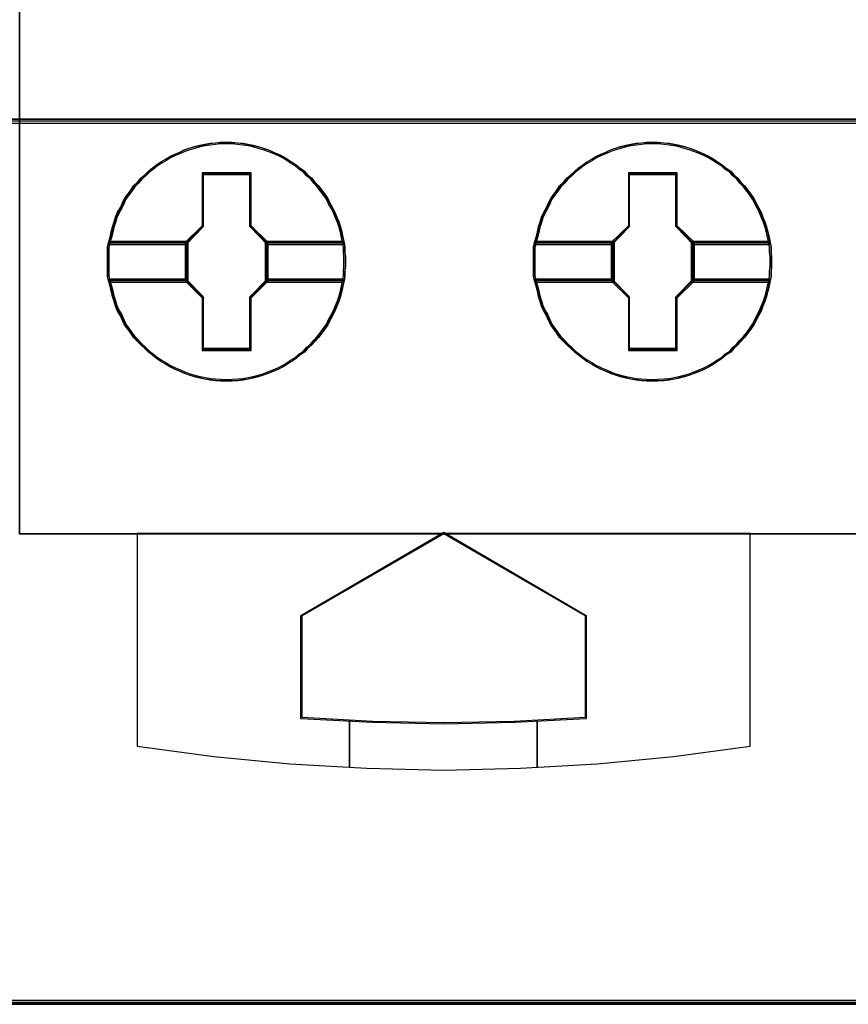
# Model space of a CAD drawing. Extents: x -543332 to -314699, y -9028 to 155584.
# Tile 238 of 256: x -345663 to -345487, y 38880 to 39089. Entities that reach past the tile are written whole.
import ezdxf

# ---------------------------------------------------------------- set-up
doc = ezdxf.new("R2010")
doc.units = 0
doc.header["$MEASUREMENT"] = 0
doc.layers.get('0').update_dxf_attribs({"color": 8})
doc.layers.add('45', color=8, linetype='Continuous')
doc.layers.add('50', color=7, linetype='Continuous')

# ---------------------------------------------------------------- blocks, each defined once
blk = doc.blocks.new('*C993')
at = {"layer": '50', "color": 7}
blk.add_lwpolyline([(265.020137, -206.479664), (13.003722, -206.479664), (13.003722, -187.766109), (13.003722, -100.693328), (13.003722, -92.381723), (13.003722, -85.7623), (12.929043, -83.796381), (12.929043, -79.565923), (12.879257, -78.495866), (12.530755, -76.430407), (12.008003, -75.634086), (6.008797, -75.634086), (6.008797, -75.634086), (6.008797, -67.795296), (3.818216, -66.526159), (3.818216, -4.139345)], dxfattribs=at)
for points in [[(12.998674, -187.773222), (265.025185, -187.773222), (265.025185, -100.654798), (12.998674, -100.654798), (12.998674, -187.773222)], [(265.025185, -187.691129), (12.998674, -187.691129), (265.025185, -187.691129)], [(12.998674, -206.479664), (265.025185, -206.479664), (265.025185, -187.691129), (12.998674, -187.691129), (12.998674, -206.479664)], [(13.041091, -206.439942), (264.985419, -206.439942), (264.985419, -187.730851), (13.041091, -187.730851), (13.041091, -206.439942)], [(265.025185, -206.397572), (12.998674, -206.397572), (265.025185, -206.397572)]]:
    blk.add_lwpolyline(points, close=True, dxfattribs=at)
blk = doc.blocks.new('*U998')
at = {"layer": '45', "color": 7}
for points in [[(139.491763, -113.492968), (157.505397, -113.492968), (157.505397, -113.492968), (157.505397, -196.498834), (157.505397, -196.498834), (139.491763, -196.498834), (139.491763, -196.498834), (139.491763, -113.492968), (139.491763, -113.492968)], [(146.416209, -190.712341), (146.416209, -190.818936), (146.404377, -190.919608), (146.404377, -191.020281), (146.386629, -191.120953), (146.362966, -191.23347), (146.339302, -191.340064), (146.309722, -191.452581), (146.274226, -191.559175), (146.232815, -191.659848), (146.191403, -191.766442), (146.13816, -191.861193), (146.084916, -191.961866), (146.037589, -192.056616), (145.978429, -192.145445), (145.913354, -192.234274), (145.842362, -192.323103), (145.765455, -192.406009), (145.70038, -192.482994), (145.611641, -192.559979), (145.546565, -192.636964), (145.445994, -192.702105), (145.369087, -192.773168), (145.268516, -192.832387), (145.185693, -192.891607), (145.091037, -192.944904), (144.990466, -192.998201), (144.889895, -193.039654), (144.777492, -193.081108), (144.676921, -193.122561), (144.570434, -193.152171), (144.458031, -193.18178), (144.351544, -193.205468), (144.239141, -193.223234), (144.132654, -193.235078), (144.002504, -193.241), (143.896017, -193.246922), (143.75995, -193.241), (143.653463, -193.235078), (143.54106, -193.223234), (143.428657, -193.205468), (143.32217, -193.18178), (143.203851, -193.152171), (143.097364, -193.122561), (142.990877, -193.081108), (142.896222, -193.039654), (142.789735, -192.998201), (142.683248, -192.944904), (142.594509, -192.891607), (142.493938, -192.832387), (142.405198, -192.773168), (142.316459, -192.702105), (142.233636, -192.636964), (142.150813, -192.559979), (142.06799, -192.482994), (141.996998, -192.406009), (141.914175, -192.323103), (141.855015, -192.234274), (141.78994, -192.145445), (141.724865, -192.056616), (141.677537, -191.961866), (141.636126, -191.861193), (141.576966, -191.766442), (141.529639, -191.659848), (141.500059, -191.559175), (141.464563, -191.452581), (141.440899, -191.340064), (141.417236, -191.23347), (141.38174, -191.120953), (141.358076, -191.020281), (141.358076, -190.919608), (141.358076, -190.818936), (141.358076, -190.712341), (141.358076, -190.611669), (141.358076, -190.510996), (141.358076, -190.410324), (141.38174, -190.309651), (141.417236, -190.197135), (141.440899, -190.084618), (141.464563, -189.978024), (141.500059, -189.871429), (141.529639, -189.770757), (141.576966, -189.664162), (141.636126, -189.563489), (141.677537, -189.468739), (141.724865, -189.373988), (141.78994, -189.285159), (141.855015, -189.196331), (141.914175, -189.107502), (141.996998, -189.024595), (142.06799, -188.941688), (142.150813, -188.870625), (142.233636, -188.79364), (142.316459, -188.722577), (142.405198, -188.657436), (142.493938, -188.598217), (142.594509, -188.538998), (142.683248, -188.485701), (142.789735, -188.432403), (142.896222, -188.39095), (142.990877, -188.343575), (143.097364, -188.308043), (143.203851, -188.278434), (143.32217, -188.248824), (143.428657, -188.225136), (143.54106, -188.207371), (143.653463, -188.195527), (143.75995, -188.183683), (143.896017, -188.183683), (144.002504, -188.183683), (144.132654, -188.195527), (144.239141, -188.207371), (144.351544, -188.225136), (144.458031, -188.248824), (144.570434, -188.278434), (144.676921, -188.308043), (144.777492, -188.343575), (144.889895, -188.39095), (144.990466, -188.432403), (145.091037, -188.485701), (145.185693, -188.538998), (145.268516, -188.598217), (145.369087, -188.657436), (145.445994, -188.722577), (145.546565, -188.79364), (145.611641, -188.870625), (145.70038, -188.941688), (145.765455, -189.024595), (145.842362, -189.107502), (145.913354, -189.196331), (145.978429, -189.285159), (146.037589, -189.373988), (146.084916, -189.468739), (146.13816, -189.563489), (146.191403, -189.664162), (146.232815, -189.770757), (146.274226, -189.871429), (146.309722, -189.978024), (146.339302, -190.084618), (146.362966, -190.197135), (146.386629, -190.309651), (146.404377, -190.410324), (146.404377, -190.510996), (146.416209, -190.611669), (146.416209, -190.712341)], [(143.896324, -188.183683), (143.760251, -188.183683), (143.653759, -188.195736), (143.541351, -188.207789), (143.428943, -188.225869), (143.322452, -188.249975), (143.204128, -188.280108), (143.097636, -188.31024), (142.991144, -188.346399), (142.896485, -188.394612), (142.789993, -188.436798), (142.683501, -188.491036), (142.594758, -188.545275), (142.494182, -188.605541), (142.405439, -188.665806), (142.316696, -188.732098), (142.233869, -188.804417), (142.151042, -188.882762), (142.068215, -188.95508), (141.997221, -189.039452), (141.914394, -189.123823), (141.855232, -189.214221), (141.790154, -189.30462), (141.725075, -189.395018), (141.677746, -189.491442), (141.636332, -189.587867), (141.57717, -189.690318), (141.52984, -189.798796), (141.500259, -189.901247), (141.464762, -190.009725), (141.441097, -190.118203), (141.417432, -190.232707), (141.381935, -190.347211), (143.032558, -190.347211), (143.38753, -189.985619), (143.38753, -188.852629), (144.399202, -188.852629), (144.399202, -189.985619), (144.754174, -190.347211), (146.387048, -190.347211), (146.363383, -190.232707), (146.339718, -190.118203), (146.310137, -190.009725), (146.27464, -189.901247), (146.233226, -189.798796), (146.191813, -189.690318), (146.138567, -189.587867), (146.085321, -189.491442), (146.037992, -189.395018), (145.978829, -189.30462), (145.913751, -189.214221), (145.842757, -189.123823), (145.765846, -189.039452), (145.700768, -188.95508), (145.612025, -188.882762), (145.546946, -188.804417), (145.446371, -188.732098), (145.36946, -188.665806), (145.268884, -188.605541), (145.186058, -188.545275), (145.091398, -188.491036), (144.990823, -188.436798), (144.890247, -188.394612), (144.777839, -188.346399), (144.677264, -188.31024), (144.570772, -188.280108), (144.458364, -188.249975), (144.351872, -188.225869), (144.239464, -188.207789), (144.132972, -188.195736), (144.002816, -188.183683), (143.896324, -188.183683)], [(141.381935, -190.347211), (143.032558, -190.347211), (143.38753, -189.985619), (143.38753, -188.852629), (144.399202, -188.852629), (144.399202, -189.985619), (144.754174, -190.347211), (146.387048, -190.347211), (146.363383, -190.232707), (146.339718, -190.118203), (146.310137, -190.009725), (146.27464, -189.901247), (146.233226, -189.798796), (146.191813, -189.690318), (146.138567, -189.587867), (146.085321, -189.491442), (146.037992, -189.395018), (145.978829, -189.30462), (145.913751, -189.214221), (145.842757, -189.123823), (145.765846, -189.039452), (145.700768, -188.95508), (145.612025, -188.882762), (145.546946, -188.804417), (145.446371, -188.732098), (145.36946, -188.665806), (145.268884, -188.605541), (145.186058, -188.545275), (145.091398, -188.491036), (144.990823, -188.436798), (144.890247, -188.394612), (144.777839, -188.346399), (144.677264, -188.31024), (144.570772, -188.280108), (144.458364, -188.249975), (144.351872, -188.225869), (144.239464, -188.207789), (144.132972, -188.195736), (144.002816, -188.183683), (143.896324, -188.183683), (143.760251, -188.183683), (143.653759, -188.195736), (143.541351, -188.207789), (143.428943, -188.225869), (143.322452, -188.249975), (143.204128, -188.280108), (143.097636, -188.31024), (142.991144, -188.346399), (142.896485, -188.394612), (142.789993, -188.436798), (142.683501, -188.491036), (142.594758, -188.545275), (142.494182, -188.605541), (142.405439, -188.665806), (142.316696, -188.732098), (142.233869, -188.804417), (142.151042, -188.882762), (142.068215, -188.95508), (141.997221, -189.039452), (141.914394, -189.123823), (141.855232, -189.214221), (141.790154, -189.30462), (141.725075, -189.395018), (141.677746, -189.491442), (141.636332, -189.587867), (141.57717, -189.690318), (141.52984, -189.798796), (141.500259, -189.901247), (141.464762, -190.009725), (141.441097, -190.118203), (141.417432, -190.232707), (141.381935, -190.347211)], [(143.896174, -188.215461), (143.761831, -188.215461), (143.656692, -188.22716), (143.545713, -188.238859), (143.434734, -188.256407), (143.329596, -188.279805), (143.212776, -188.309053), (143.107638, -188.3383), (143.0025, -188.373397), (142.909044, -188.420193), (142.803906, -188.46114), (142.698768, -188.513785), (142.611153, -188.566431), (142.511856, -188.624926), (142.424241, -188.683421), (142.336626, -188.747766), (142.254852, -188.81796), (142.173078, -188.894003), (142.091304, -188.964197), (142.021212, -189.04609), (141.939438, -189.127984), (141.881028, -189.215726), (141.816777, -189.303469), (141.752526, -189.391211), (141.705798, -189.484803), (141.664911, -189.578396), (141.6065, -189.677837), (141.559772, -189.783128), (141.530567, -189.88257), (141.495521, -189.987861), (141.472157, -190.093152), (141.448793, -190.204293), (141.413747, -190.315433), (143.043387, -190.315433), (143.393847, -189.964463), (143.393847, -188.864756), (144.392659, -188.864756), (144.392659, -189.964463), (144.743119, -190.315433), (146.355236, -190.315433), (146.331872, -190.204293), (146.308508, -190.093152), (146.279303, -189.987861), (146.244257, -189.88257), (146.20337, -189.783128), (146.162483, -189.677837), (146.109914, -189.578396), (146.057345, -189.484803), (146.010617, -189.391211), (145.952207, -189.303469), (145.887956, -189.215726), (145.817863, -189.127984), (145.74193, -189.04609), (145.677679, -188.964197), (145.590064, -188.894003), (145.525813, -188.81796), (145.426516, -188.747766), (145.350583, -188.683421), (145.251286, -188.624926), (145.169512, -188.566431), (145.076056, -188.513785), (144.976759, -188.46114), (144.877462, -188.420193), (144.766483, -188.373397), (144.667186, -188.3383), (144.562048, -188.309053), (144.451069, -188.279805), (144.345931, -188.256407), (144.234952, -188.238859), (144.129814, -188.22716), (144.001312, -188.215461), (143.896174, -188.215461)], [(141.413747, -190.315433), (143.043387, -190.315433), (143.393847, -189.964463), (143.393847, -188.864756), (144.392659, -188.864756), (144.392659, -189.964463), (144.743119, -190.315433), (146.355236, -190.315433), (146.331872, -190.204293), (146.308508, -190.093152), (146.279303, -189.987861), (146.244257, -189.88257), (146.20337, -189.783128), (146.162483, -189.677837), (146.109914, -189.578396), (146.057345, -189.484803), (146.010617, -189.391211), (145.952207, -189.303469), (145.887956, -189.215726), (145.817863, -189.127984), (145.74193, -189.04609), (145.677679, -188.964197), (145.590064, -188.894003), (145.525813, -188.81796), (145.426516, -188.747766), (145.350583, -188.683421), (145.251286, -188.624926), (145.169512, -188.566431), (145.076056, -188.513785), (144.976759, -188.46114), (144.877462, -188.420193), (144.766483, -188.373397), (144.667186, -188.3383), (144.562048, -188.309053), (144.451069, -188.279805), (144.345931, -188.256407), (144.234952, -188.238859), (144.129814, -188.22716), (144.001312, -188.215461), (143.896174, -188.215461), (143.761831, -188.215461), (143.656692, -188.22716), (143.545713, -188.238859), (143.434734, -188.256407), (143.329596, -188.279805), (143.212776, -188.309053), (143.107638, -188.3383), (143.0025, -188.373397), (142.909044, -188.420193), (142.803906, -188.46114), (142.698768, -188.513785), (142.611153, -188.566431), (142.511856, -188.624926), (142.424241, -188.683421), (142.336626, -188.747766), (142.254852, -188.81796), (142.173078, -188.894003), (142.091304, -188.964197), (142.021212, -189.04609), (141.939438, -189.127984), (141.881028, -189.215726), (141.816777, -189.303469), (141.752526, -189.391211), (141.705798, -189.484803), (141.664911, -189.578396), (141.6065, -189.677837), (141.559772, -189.783128), (141.530567, -189.88257), (141.495521, -189.987861), (141.472157, -190.093152), (141.448793, -190.204293), (141.413747, -190.315433)], [(155.466768, -190.712341), (155.466768, -190.818936), (155.454936, -190.919608), (155.454936, -191.020281), (155.437188, -191.120953), (155.413524, -191.23347), (155.38986, -191.340064), (155.360281, -191.452581), (155.324785, -191.559175), (155.283373, -191.659848), (155.241962, -191.766442), (155.188718, -191.861193), (155.135475, -191.961866), (155.088147, -192.056616), (155.028988, -192.145445), (154.963912, -192.234274), (154.892921, -192.323103), (154.816014, -192.406009), (154.750938, -192.482994), (154.662199, -192.559979), (154.597124, -192.636964), (154.496553, -192.702105), (154.419645, -192.773168), (154.319074, -192.832387), (154.236251, -192.891607), (154.141596, -192.944904), (154.041025, -192.998201), (153.940454, -193.039654), (153.828051, -193.081108), (153.72748, -193.122561), (153.620993, -193.152171), (153.50859, -193.18178), (153.402103, -193.205468), (153.2897, -193.223234), (153.183213, -193.235078), (153.053062, -193.241), (152.946575, -193.246922), (152.810508, -193.241), (152.704021, -193.235078), (152.591618, -193.223234), (152.479215, -193.205468), (152.372728, -193.18178), (152.25441, -193.152171), (152.147923, -193.122561), (152.041436, -193.081108), (151.94678, -193.039654), (151.840293, -192.998201), (151.733806, -192.944904), (151.645067, -192.891607), (151.544496, -192.832387), (151.455757, -192.773168), (151.367018, -192.702105), (151.284195, -192.636964), (151.201371, -192.559979), (151.118548, -192.482994), (151.047557, -192.406009), (150.964734, -192.323103), (150.905574, -192.234274), (150.840499, -192.145445), (150.775423, -192.056616), (150.728096, -191.961866), (150.686684, -191.861193), (150.627525, -191.766442), (150.580197, -191.659848), (150.550617, -191.559175), (150.515122, -191.452581), (150.491458, -191.340064), (150.467794, -191.23347), (150.432299, -191.120953), (150.408635, -191.020281), (150.408635, -190.919608), (150.408635, -190.818936), (150.408635, -190.712341), (150.408635, -190.611669), (150.408635, -190.510996), (150.408635, -190.410324), (150.432299, -190.309651), (150.467794, -190.197135), (150.491458, -190.084618), (150.515122, -189.978024), (150.550617, -189.871429), (150.580197, -189.770757), (150.627525, -189.664162), (150.686684, -189.563489), (150.728096, -189.468739), (150.775423, -189.373988), (150.840499, -189.285159), (150.905574, -189.196331), (150.964734, -189.107502), (151.047557, -189.024595), (151.118548, -188.941688), (151.201371, -188.870625), (151.284195, -188.79364), (151.367018, -188.722577), (151.455757, -188.657436), (151.544496, -188.598217), (151.645067, -188.538998), (151.733806, -188.485701), (151.840293, -188.432403), (151.94678, -188.39095), (152.041436, -188.343575), (152.147923, -188.308043), (152.25441, -188.278434), (152.372728, -188.248824), (152.479215, -188.225136), (152.591618, -188.207371), (152.704021, -188.195527), (152.810508, -188.183683), (152.946575, -188.183683), (153.053062, -188.183683), (153.183213, -188.195527), (153.2897, -188.207371), (153.402103, -188.225136), (153.50859, -188.248824), (153.620993, -188.278434), (153.72748, -188.308043), (153.828051, -188.343575), (153.940454, -188.39095), (154.041025, -188.432403), (154.141596, -188.485701), (154.236251, -188.538998), (154.319074, -188.598217), (154.419645, -188.657436), (154.496553, -188.722577), (154.597124, -188.79364), (154.662199, -188.870625), (154.750938, -188.941688), (154.816014, -189.024595), (154.892921, -189.107502), (154.963912, -189.196331), (155.028988, -189.285159), (155.088147, -189.373988), (155.135475, -189.468739), (155.188718, -189.563489), (155.241962, -189.664162), (155.283373, -189.770757), (155.324785, -189.871429), (155.360281, -189.978024), (155.38986, -190.084618), (155.413524, -190.197135), (155.437188, -190.309651), (155.454936, -190.410324), (155.454936, -190.510996), (155.466768, -190.611669), (155.466768, -190.712341)], [(152.945563, -188.183683), (152.809418, -188.183683), (152.70287, -188.195736), (152.590403, -188.207789), (152.477935, -188.225869), (152.371387, -188.249975), (152.253, -188.280108), (152.146452, -188.31024), (152.039904, -188.346399), (151.945194, -188.394612), (151.838646, -188.436798), (151.732098, -188.491036), (151.643308, -188.545275), (151.542679, -188.605541), (151.453889, -188.665806), (151.365099, -188.732098), (151.282228, -188.804417), (151.199357, -188.882762), (151.116487, -188.95508), (151.045454, -189.039452), (150.962584, -189.123823), (150.90339, -189.214221), (150.838277, -189.30462), (150.773165, -189.395018), (150.72581, -189.491442), (150.684375, -189.587867), (150.625181, -189.690318), (150.577826, -189.798796), (150.54823, -189.901247), (150.512714, -190.009725), (150.489036, -190.118203), (150.465359, -190.232707), (150.429843, -190.347211), (152.081339, -190.347211), (152.4365, -189.985619), (152.4365, -188.852629), (153.448707, -188.852629), (153.448707, -189.985619), (153.803868, -190.347211), (155.437607, -190.347211), (155.413929, -190.232707), (155.390252, -190.118203), (155.360655, -190.009725), (155.325139, -189.901247), (155.283704, -189.798796), (155.242268, -189.690318), (155.188994, -189.587867), (155.13572, -189.491442), (155.088365, -189.395018), (155.029172, -189.30462), (154.964059, -189.214221), (154.893027, -189.123823), (154.816076, -189.039452), (154.750963, -188.95508), (154.662173, -188.882762), (154.59706, -188.804417), (154.496431, -188.732098), (154.41948, -188.665806), (154.318851, -188.605541), (154.23598, -188.545275), (154.141271, -188.491036), (154.040642, -188.436798), (153.940013, -188.394612), (153.827545, -188.346399), (153.726917, -188.31024), (153.620368, -188.280108), (153.507901, -188.249975), (153.401353, -188.225869), (153.288885, -188.207789), (153.182337, -188.195736), (153.052112, -188.183683), (152.945563, -188.183683)], [(150.429843, -190.347211), (152.081339, -190.347211), (152.4365, -189.985619), (152.4365, -188.852629), (153.448707, -188.852629), (153.448707, -189.985619), (153.803868, -190.347211), (155.437607, -190.347211), (155.413929, -190.232707), (155.390252, -190.118203), (155.360655, -190.009725), (155.325139, -189.901247), (155.283704, -189.798796), (155.242268, -189.690318), (155.188994, -189.587867), (155.13572, -189.491442), (155.088365, -189.395018), (155.029172, -189.30462), (154.964059, -189.214221), (154.893027, -189.123823), (154.816076, -189.039452), (154.750963, -188.95508), (154.662173, -188.882762), (154.59706, -188.804417), (154.496431, -188.732098), (154.41948, -188.665806), (154.318851, -188.605541), (154.23598, -188.545275), (154.141271, -188.491036), (154.040642, -188.436798), (153.940013, -188.394612), (153.827545, -188.346399), (153.726917, -188.31024), (153.620368, -188.280108), (153.507901, -188.249975), (153.401353, -188.225869), (153.288885, -188.207789), (153.182337, -188.195736), (153.052112, -188.183683), (152.945563, -188.183683), (152.809418, -188.183683), (152.70287, -188.195736), (152.590403, -188.207789), (152.477935, -188.225869), (152.371387, -188.249975), (152.253, -188.280108), (152.146452, -188.31024), (152.039904, -188.346399), (151.945194, -188.394612), (151.838646, -188.436798), (151.732098, -188.491036), (151.643308, -188.545275), (151.542679, -188.605541), (151.453889, -188.665806), (151.365099, -188.732098), (151.282228, -188.804417), (151.199357, -188.882762), (151.116487, -188.95508), (151.045454, -189.039452), (150.962584, -189.123823), (150.90339, -189.214221), (150.838277, -189.30462), (150.773165, -189.395018), (150.72581, -189.491442), (150.684375, -189.587867), (150.625181, -189.690318), (150.577826, -189.798796), (150.54823, -189.901247), (150.512714, -190.009725), (150.489036, -190.118203), (150.465359, -190.232707), (150.429843, -190.347211)], [(152.945413, -188.215461), (152.810998, -188.215461), (152.705803, -188.22716), (152.594765, -188.238859), (152.483726, -188.256407), (152.378532, -188.279805), (152.261649, -188.309053), (152.156455, -188.3383), (152.05126, -188.373397), (151.957754, -188.420193), (151.852559, -188.46114), (151.747365, -188.513785), (151.659703, -188.566431), (151.560353, -188.624926), (151.472691, -188.683421), (151.385029, -188.747766), (151.303211, -188.81796), (151.221393, -188.894003), (151.139575, -188.964197), (151.069445, -189.04609), (150.987627, -189.127984), (150.929186, -189.215726), (150.8649, -189.303469), (150.800615, -189.391211), (150.753862, -189.484803), (150.712953, -189.578396), (150.654511, -189.677837), (150.607758, -189.783128), (150.578538, -189.88257), (150.543473, -189.987861), (150.520096, -190.093152), (150.49672, -190.204293), (150.461655, -190.315433), (152.092169, -190.315433), (152.442817, -189.964463), (152.442817, -188.864756), (153.442165, -188.864756), (153.442165, -189.964463), (153.792813, -190.315433), (155.405794, -190.315433), (155.382418, -190.204293), (155.359041, -190.093152), (155.329821, -189.987861), (155.294756, -189.88257), (155.253847, -189.783128), (155.212938, -189.677837), (155.160341, -189.578396), (155.107743, -189.484803), (155.06099, -189.391211), (155.002549, -189.303469), (154.938263, -189.215726), (154.868134, -189.127984), (154.79216, -189.04609), (154.727875, -188.964197), (154.640212, -188.894003), (154.575927, -188.81796), (154.476577, -188.747766), (154.400603, -188.683421), (154.301253, -188.624926), (154.219435, -188.566431), (154.125928, -188.513785), (154.026578, -188.46114), (153.927228, -188.420193), (153.816189, -188.373397), (153.716839, -188.3383), (153.611644, -188.309053), (153.500606, -188.279805), (153.395411, -188.256407), (153.284373, -188.238859), (153.179178, -188.22716), (153.050607, -188.215461), (152.945413, -188.215461)], [(150.461655, -190.315433), (152.092169, -190.315433), (152.442817, -189.964463), (152.442817, -188.864756), (153.442165, -188.864756), (153.442165, -189.964463), (153.792813, -190.315433), (155.405794, -190.315433), (155.382418, -190.204293), (155.359041, -190.093152), (155.329821, -189.987861), (155.294756, -189.88257), (155.253847, -189.783128), (155.212938, -189.677837), (155.160341, -189.578396), (155.107743, -189.484803), (155.06099, -189.391211), (155.002549, -189.303469), (154.938263, -189.215726), (154.868134, -189.127984), (154.79216, -189.04609), (154.727875, -188.964197), (154.640212, -188.894003), (154.575927, -188.81796), (154.476577, -188.747766), (154.400603, -188.683421), (154.301253, -188.624926), (154.219435, -188.566431), (154.125928, -188.513785), (154.026578, -188.46114), (153.927228, -188.420193), (153.816189, -188.373397), (153.716839, -188.3383), (153.611644, -188.309053), (153.500606, -188.279805), (153.395411, -188.256407), (153.284373, -188.238859), (153.179178, -188.22716), (153.050607, -188.215461), (152.945413, -188.215461), (152.810998, -188.215461), (152.705803, -188.22716), (152.594765, -188.238859), (152.483726, -188.256407), (152.378532, -188.279805), (152.261649, -188.309053), (152.156455, -188.3383), (152.05126, -188.373397), (151.957754, -188.420193), (151.852559, -188.46114), (151.747365, -188.513785), (151.659703, -188.566431), (151.560353, -188.624926), (151.472691, -188.683421), (151.385029, -188.747766), (151.303211, -188.81796), (151.221393, -188.894003), (151.139575, -188.964197), (151.069445, -189.04609), (150.987627, -189.127984), (150.929186, -189.215726), (150.8649, -189.303469), (150.800615, -189.391211), (150.753862, -189.484803), (150.712953, -189.578396), (150.654511, -189.677837), (150.607758, -189.783128), (150.578538, -189.88257), (150.543473, -189.987861), (150.520096, -190.093152), (150.49672, -190.204293), (150.461655, -190.315433)], [(144.411196, -188.832477), (143.373693, -188.832477), (143.373693, -189.950869), (143.009657, -190.307803), (143.009657, -191.122802), (143.373693, -191.479735), (143.373693, -192.598128), (144.411196, -192.598128), (144.411196, -191.479735), (144.775232, -191.122802), (144.775232, -190.307803), (144.411196, -189.950869), (144.411196, -188.832477)], [(144.392502, -188.864254), (143.392387, -188.864254), (143.392387, -189.963771), (143.041469, -190.31468), (143.041469, -191.115924), (143.392387, -191.466834), (143.392387, -192.56635), (144.392502, -192.56635), (144.392502, -191.466834), (144.74342, -191.115924), (144.74342, -190.31468), (144.392502, -189.963771), (144.392502, -188.864254)], [(143.38345, -188.85631), (144.401439, -188.85631), (143.38345, -188.85631)], [(143.38345, -189.973824), (143.38345, -188.85631), (143.38345, -189.973824)], [(144.382882, -189.973824), (144.382882, -188.85631), (144.382882, -189.973824)], [(153.461755, -188.832477), (152.424252, -188.832477), (152.424252, -189.950869), (152.060216, -190.307803), (152.060216, -191.122802), (152.424252, -191.479735), (152.424252, -192.598128), (153.461755, -192.598128), (153.461755, -191.479735), (153.825791, -191.122802), (153.825791, -190.307803), (153.461755, -189.950869), (153.461755, -188.832477)], [(153.443061, -188.864254), (152.442946, -188.864254), (152.442946, -189.963771), (152.092028, -190.31468), (152.092028, -191.115924), (152.442946, -191.466834), (152.442946, -192.56635), (153.443061, -192.56635), (153.443061, -191.466834), (153.793978, -191.115924), (153.793978, -190.31468), (153.443061, -189.963771), (153.443061, -188.864254)], [(152.434009, -188.85631), (153.451998, -188.85631), (152.434009, -188.85631)], [(152.434009, -189.973824), (152.434009, -188.85631), (152.434009, -189.973824)], [(153.43079, -189.973824), (153.43079, -188.85631), (153.43079, -189.973824)], [(143.033516, -190.326026), (143.404658, -189.955287), (143.033516, -190.326026)], [(144.751373, -190.326026), (144.382882, -189.955287), (144.751373, -190.326026)], [(152.084075, -190.326026), (152.452566, -189.955287), (152.084075, -190.326026)], [(153.801931, -190.326026), (153.43079, -189.955287), (153.801931, -190.326026)], [(143.075933, -190.283656), (141.382357, -190.283656), (141.358076, -190.391108), (141.358076, -190.498561), (141.358076, -190.606013), (141.358076, -190.713466), (141.358076, -190.827239), (141.358076, -190.934692), (141.358076, -191.042144), (141.382357, -191.149597), (143.075933, -191.149597), (143.075933, -190.283656)], [(143.075933, -191.149597), (143.075933, -190.283656), (141.382357, -190.283656), (141.358076, -190.391108), (141.358076, -190.498561), (141.358076, -190.606013), (141.358076, -190.713466), (141.358076, -190.827239), (141.358076, -190.934692), (141.358076, -191.042144), (141.382357, -191.149597), (143.075933, -191.149597)], [(143.04412, -190.315433), (141.41327, -190.315433), (141.389888, -190.415), (141.389888, -190.514566), (141.389888, -190.614132), (141.389888, -190.713698), (141.389888, -190.819121), (141.389888, -190.918687), (141.389888, -191.018253), (141.41327, -191.117819), (143.04412, -191.117819), (143.04412, -190.315433)], [(143.04412, -191.117819), (143.04412, -190.315433), (141.41327, -190.315433), (141.389888, -190.415), (141.389888, -190.514566), (141.389888, -190.614132), (141.389888, -190.713698), (141.389888, -190.819121), (141.389888, -190.918687), (141.389888, -191.018253), (141.41327, -191.117819), (143.04412, -191.117819)], [(141.405794, -190.304841), (143.052073, -190.304841), (141.405794, -190.304841)], [(143.033516, -190.304841), (143.033516, -191.125763), (143.033516, -190.304841)], [(146.385831, -190.283656), (144.708957, -190.283656), (144.708957, -191.149597), (146.385831, -191.149597), (146.404058, -191.042144), (146.404058, -190.934692), (146.416209, -190.827239), (146.416209, -190.713466), (146.416209, -190.606013), (146.404058, -190.498561), (146.404058, -190.391108), (146.385831, -190.283656)], [(144.708957, -190.283656), (144.708957, -191.149597), (146.385831, -191.149597), (146.404058, -191.042144), (146.404058, -190.934692), (146.416209, -190.827239), (146.416209, -190.713466), (146.416209, -190.606013), (146.404058, -190.498561), (146.404058, -190.391108), (146.385831, -190.283656), (144.708957, -190.283656)], [(144.732816, -190.304841), (146.363189, -190.304841), (144.732816, -190.304841)], [(144.732816, -190.304841), (144.732816, -191.125763), (144.732816, -190.304841)], [(146.355151, -190.315433), (144.740769, -190.315433), (144.740769, -191.117819), (146.355151, -191.117819), (146.372698, -191.018253), (146.372698, -190.918687), (146.384397, -190.819121), (146.384397, -190.713698), (146.384397, -190.614132), (146.372698, -190.514566), (146.372698, -190.415), (146.355151, -190.315433)], [(144.740769, -190.315433), (144.740769, -191.117819), (146.355151, -191.117819), (146.372698, -191.018253), (146.372698, -190.918687), (146.384397, -190.819121), (146.384397, -190.713698), (146.384397, -190.614132), (146.372698, -190.514566), (146.372698, -190.415), (146.355151, -190.315433), (144.740769, -190.315433)], [(152.126491, -190.283656), (150.432915, -190.283656), (150.408635, -190.391108), (150.408635, -190.498561), (150.408635, -190.606013), (150.408635, -190.713466), (150.408635, -190.827239), (150.408635, -190.934692), (150.408635, -191.042144), (150.432915, -191.149597), (152.126491, -191.149597), (152.126491, -190.283656)], [(152.126491, -191.149597), (152.126491, -190.283656), (150.432915, -190.283656), (150.408635, -190.391108), (150.408635, -190.498561), (150.408635, -190.606013), (150.408635, -190.713466), (150.408635, -190.827239), (150.408635, -190.934692), (150.408635, -191.042144), (150.432915, -191.149597), (152.126491, -191.149597)], [(152.094679, -190.315433), (150.463828, -190.315433), (150.440447, -190.415), (150.440447, -190.514566), (150.440447, -190.614132), (150.440447, -190.713698), (150.440447, -190.819121), (150.440447, -190.918687), (150.440447, -191.018253), (150.463828, -191.117819), (152.094679, -191.117819), (152.094679, -190.315433)], [(152.094679, -191.117819), (152.094679, -190.315433), (150.463828, -190.315433), (150.440447, -190.415), (150.440447, -190.514566), (150.440447, -190.614132), (150.440447, -190.713698), (150.440447, -190.819121), (150.440447, -190.918687), (150.440447, -191.018253), (150.463828, -191.117819), (152.094679, -191.117819)], [(150.453702, -190.304841), (152.102632, -190.304841), (150.453702, -190.304841)], [(152.084075, -190.304841), (152.084075, -191.125763), (152.084075, -190.304841)], [(155.43639, -190.283656), (153.759515, -190.283656), (153.759515, -191.149597), (155.43639, -191.149597), (155.454616, -191.042144), (155.454616, -190.934692), (155.466768, -190.827239), (155.466768, -190.713466), (155.466768, -190.606013), (155.454616, -190.498561), (155.454616, -190.391108), (155.43639, -190.283656)], [(153.759515, -190.283656), (153.759515, -191.149597), (155.43639, -191.149597), (155.454616, -191.042144), (155.454616, -190.934692), (155.466768, -190.827239), (155.466768, -190.713466), (155.466768, -190.606013), (155.454616, -190.498561), (155.454616, -190.391108), (155.43639, -190.283656), (153.759515, -190.283656)], [(153.783374, -190.304841), (155.413747, -190.304841), (153.783374, -190.304841)], [(153.783374, -190.304841), (153.783374, -191.125763), (153.783374, -190.304841)], [(155.405709, -190.315433), (153.791327, -190.315433), (153.791327, -191.117819), (155.405709, -191.117819), (155.423257, -191.018253), (155.423257, -190.918687), (155.434956, -190.819121), (155.434956, -190.713698), (155.434956, -190.614132), (155.423257, -190.514566), (155.423257, -190.415), (155.405709, -190.315433)], [(153.791327, -190.315433), (153.791327, -191.117819), (155.405709, -191.117819), (155.423257, -191.018253), (155.423257, -190.918687), (155.434956, -190.819121), (155.434956, -190.713698), (155.434956, -190.614132), (155.423257, -190.514566), (155.423257, -190.415), (155.405709, -190.315433), (153.791327, -190.315433)], [(146.387048, -191.083393), (144.754174, -191.083393), (144.399202, -191.444986), (144.399202, -192.577975), (143.38753, -192.577975), (143.38753, -191.444986), (143.032558, -191.083393), (141.381935, -191.083393), (141.417432, -191.197898), (141.441097, -191.306375), (141.464762, -191.42088), (141.500259, -191.529357), (141.52984, -191.631809), (141.57717, -191.740286), (141.636332, -191.836711), (141.677746, -191.939162), (141.725075, -192.035587), (141.790154, -192.125985), (141.855232, -192.216383), (141.914394, -192.306781), (141.997221, -192.391153), (142.068215, -192.469498), (142.151042, -192.547843), (142.233869, -192.626188), (142.316696, -192.69248), (142.405439, -192.764798), (142.494182, -192.825064), (142.594758, -192.885329), (142.683501, -192.939568), (142.789993, -192.993807), (142.896485, -193.035993), (142.991144, -193.078178), (143.097636, -193.120364), (143.204128, -193.150497), (143.322452, -193.18063), (143.428943, -193.204736), (143.541351, -193.222815), (143.653759, -193.234868), (143.760251, -193.240895), (143.896324, -193.246922), (144.002816, -193.240895), (144.132972, -193.234868), (144.239464, -193.222815), (144.351872, -193.204736), (144.458364, -193.18063), (144.570772, -193.150497), (144.677264, -193.120364), (144.777839, -193.078178), (144.890247, -193.035993), (144.990823, -192.993807), (145.091398, -192.939568), (145.186058, -192.885329), (145.268884, -192.825064), (145.36946, -192.764798), (145.446371, -192.69248), (145.546946, -192.626188), (145.612025, -192.547843), (145.700768, -192.469498), (145.765846, -192.391153), (145.842757, -192.306781), (145.913751, -192.216383), (145.978829, -192.125985), (146.037992, -192.035587), (146.085321, -191.939162), (146.138567, -191.836711), (146.191813, -191.740286), (146.233226, -191.631809), (146.27464, -191.529357), (146.310137, -191.42088), (146.339718, -191.306375), (146.363383, -191.197898), (146.387048, -191.083393)], [(143.38753, -192.577975), (143.38753, -191.444986), (143.032558, -191.083393), (141.381935, -191.083393), (141.417432, -191.197898), (141.441097, -191.306375), (141.464762, -191.42088), (141.500259, -191.529357), (141.52984, -191.631809), (141.57717, -191.740286), (141.636332, -191.836711), (141.677746, -191.939162), (141.725075, -192.035587), (141.790154, -192.125985), (141.855232, -192.216383), (141.914394, -192.306781), (141.997221, -192.391153), (142.068215, -192.469498), (142.151042, -192.547843), (142.233869, -192.626188), (142.316696, -192.69248), (142.405439, -192.764798), (142.494182, -192.825064), (142.594758, -192.885329), (142.683501, -192.939568), (142.789993, -192.993807), (142.896485, -193.035993), (142.991144, -193.078178), (143.097636, -193.120364), (143.204128, -193.150497), (143.322452, -193.18063), (143.428943, -193.204736), (143.541351, -193.222815), (143.653759, -193.234868), (143.760251, -193.240895), (143.896324, -193.246922), (144.002816, -193.240895), (144.132972, -193.234868), (144.239464, -193.222815), (144.351872, -193.204736), (144.458364, -193.18063), (144.570772, -193.150497), (144.677264, -193.120364), (144.777839, -193.078178), (144.890247, -193.035993), (144.990823, -192.993807), (145.091398, -192.939568), (145.186058, -192.885329), (145.268884, -192.825064), (145.36946, -192.764798), (145.446371, -192.69248), (145.546946, -192.626188), (145.612025, -192.547843), (145.700768, -192.469498), (145.765846, -192.391153), (145.842757, -192.306781), (145.913751, -192.216383), (145.978829, -192.125985), (146.037992, -192.035587), (146.085321, -191.939162), (146.138567, -191.836711), (146.191813, -191.740286), (146.233226, -191.631809), (146.27464, -191.529357), (146.310137, -191.42088), (146.339718, -191.306375), (146.363383, -191.197898), (146.387048, -191.083393), (144.754174, -191.083393), (144.399202, -191.444986), (144.399202, -192.577975), (143.38753, -192.577975)], [(141.405794, -191.107227), (143.052073, -191.107227), (141.405794, -191.107227)], [(146.355236, -191.115171), (144.743119, -191.115171), (144.392659, -191.466141), (144.392659, -192.565849), (143.393847, -192.565849), (143.393847, -191.466141), (143.043387, -191.115171), (141.413747, -191.115171), (141.448793, -191.226312), (141.472157, -191.331603), (141.495521, -191.442743), (141.530567, -191.548034), (141.559772, -191.647476), (141.6065, -191.752767), (141.664911, -191.846359), (141.705798, -191.945801), (141.752526, -192.039393), (141.816777, -192.127136), (141.881028, -192.214878), (141.939438, -192.302621), (142.021212, -192.384514), (142.091304, -192.460558), (142.173078, -192.536601), (142.254852, -192.612645), (142.336626, -192.676989), (142.424241, -192.747183), (142.511856, -192.805678), (142.611153, -192.864173), (142.698768, -192.916819), (142.803906, -192.969465), (142.909044, -193.010411), (143.0025, -193.051358), (143.107638, -193.092304), (143.212776, -193.121552), (143.329596, -193.150799), (143.434734, -193.174197), (143.545713, -193.191746), (143.656692, -193.203445), (143.761831, -193.209294), (143.896174, -193.215144), (144.001312, -193.209294), (144.129814, -193.203445), (144.234952, -193.191746), (144.345931, -193.174197), (144.451069, -193.150799), (144.562048, -193.121552), (144.667186, -193.092304), (144.766483, -193.051358), (144.877462, -193.010411), (144.976759, -192.969465), (145.076056, -192.916819), (145.169512, -192.864173), (145.251286, -192.805678), (145.350583, -192.747183), (145.426516, -192.676989), (145.525813, -192.612645), (145.590064, -192.536601), (145.677679, -192.460558), (145.74193, -192.384514), (145.817863, -192.302621), (145.887956, -192.214878), (145.952207, -192.127136), (146.010617, -192.039393), (146.057345, -191.945801), (146.109914, -191.846359), (146.162483, -191.752767), (146.20337, -191.647476), (146.244257, -191.548034), (146.279303, -191.442743), (146.308508, -191.331603), (146.331872, -191.226312), (146.355236, -191.115171)], [(143.393847, -192.565849), (143.393847, -191.466141), (143.043387, -191.115171), (141.413747, -191.115171), (141.448793, -191.226312), (141.472157, -191.331603), (141.495521, -191.442743), (141.530567, -191.548034), (141.559772, -191.647476), (141.6065, -191.752767), (141.664911, -191.846359), (141.705798, -191.945801), (141.752526, -192.039393), (141.816777, -192.127136), (141.881028, -192.214878), (141.939438, -192.302621), (142.021212, -192.384514), (142.091304, -192.460558), (142.173078, -192.536601), (142.254852, -192.612645), (142.336626, -192.676989), (142.424241, -192.747183), (142.511856, -192.805678), (142.611153, -192.864173), (142.698768, -192.916819), (142.803906, -192.969465), (142.909044, -193.010411), (143.0025, -193.051358), (143.107638, -193.092304), (143.212776, -193.121552), (143.329596, -193.150799), (143.434734, -193.174197), (143.545713, -193.191746), (143.656692, -193.203445), (143.761831, -193.209294), (143.896174, -193.215144), (144.001312, -193.209294), (144.129814, -193.203445), (144.234952, -193.191746), (144.345931, -193.174197), (144.451069, -193.150799), (144.562048, -193.121552), (144.667186, -193.092304), (144.766483, -193.051358), (144.877462, -193.010411), (144.976759, -192.969465), (145.076056, -192.916819), (145.169512, -192.864173), (145.251286, -192.805678), (145.350583, -192.747183), (145.426516, -192.676989), (145.525813, -192.612645), (145.590064, -192.536601), (145.677679, -192.460558), (145.74193, -192.384514), (145.817863, -192.302621), (145.887956, -192.214878), (145.952207, -192.127136), (146.010617, -192.039393), (146.057345, -191.945801), (146.109914, -191.846359), (146.162483, -191.752767), (146.20337, -191.647476), (146.244257, -191.548034), (146.279303, -191.442743), (146.308508, -191.331603), (146.331872, -191.226312), (146.355236, -191.115171), (144.743119, -191.115171), (144.392659, -191.466141), (144.392659, -192.565849), (143.393847, -192.565849)], [(143.033516, -191.107227), (143.404658, -191.475318), (143.033516, -191.107227)], [(144.751373, -191.107227), (144.382882, -191.475318), (144.751373, -191.107227)], [(144.732816, -191.107227), (146.363189, -191.107227), (144.732816, -191.107227)], [(155.437607, -191.083393), (153.803868, -191.083393), (153.448707, -191.444986), (153.448707, -192.577975), (152.4365, -192.577975), (152.4365, -191.444986), (152.081339, -191.083393), (150.429843, -191.083393), (150.465359, -191.197898), (150.489036, -191.306375), (150.512714, -191.42088), (150.54823, -191.529357), (150.577826, -191.631809), (150.625181, -191.740286), (150.684375, -191.836711), (150.72581, -191.939162), (150.773165, -192.035587), (150.838277, -192.125985), (150.90339, -192.216383), (150.962584, -192.306781), (151.045454, -192.391153), (151.116487, -192.469498), (151.199357, -192.547843), (151.282228, -192.626188), (151.365099, -192.69248), (151.453889, -192.764798), (151.542679, -192.825064), (151.643308, -192.885329), (151.732098, -192.939568), (151.838646, -192.993807), (151.945194, -193.035993), (152.039904, -193.078178), (152.146452, -193.120364), (152.253, -193.150497), (152.371387, -193.18063), (152.477935, -193.204736), (152.590403, -193.222815), (152.70287, -193.234868), (152.809418, -193.240895), (152.945563, -193.246922), (153.052112, -193.240895), (153.182337, -193.234868), (153.288885, -193.222815), (153.401353, -193.204736), (153.507901, -193.18063), (153.620368, -193.150497), (153.726917, -193.120364), (153.827545, -193.078178), (153.940013, -193.035993), (154.040642, -192.993807), (154.141271, -192.939568), (154.23598, -192.885329), (154.318851, -192.825064), (154.41948, -192.764798), (154.496431, -192.69248), (154.59706, -192.626188), (154.662173, -192.547843), (154.750963, -192.469498), (154.816076, -192.391153), (154.893027, -192.306781), (154.964059, -192.216383), (155.029172, -192.125985), (155.088365, -192.035587), (155.13572, -191.939162), (155.188994, -191.836711), (155.242268, -191.740286), (155.283704, -191.631809), (155.325139, -191.529357), (155.360655, -191.42088), (155.390252, -191.306375), (155.413929, -191.197898), (155.437607, -191.083393)], [(152.4365, -192.577975), (152.4365, -191.444986), (152.081339, -191.083393), (150.429843, -191.083393), (150.465359, -191.197898), (150.489036, -191.306375), (150.512714, -191.42088), (150.54823, -191.529357), (150.577826, -191.631809), (150.625181, -191.740286), (150.684375, -191.836711), (150.72581, -191.939162), (150.773165, -192.035587), (150.838277, -192.125985), (150.90339, -192.216383), (150.962584, -192.306781), (151.045454, -192.391153), (151.116487, -192.469498), (151.199357, -192.547843), (151.282228, -192.626188), (151.365099, -192.69248), (151.453889, -192.764798), (151.542679, -192.825064), (151.643308, -192.885329), (151.732098, -192.939568), (151.838646, -192.993807), (151.945194, -193.035993), (152.039904, -193.078178), (152.146452, -193.120364), (152.253, -193.150497), (152.371387, -193.18063), (152.477935, -193.204736), (152.590403, -193.222815), (152.70287, -193.234868), (152.809418, -193.240895), (152.945563, -193.246922), (153.052112, -193.240895), (153.182337, -193.234868), (153.288885, -193.222815), (153.401353, -193.204736), (153.507901, -193.18063), (153.620368, -193.150497), (153.726917, -193.120364), (153.827545, -193.078178), (153.940013, -193.035993), (154.040642, -192.993807), (154.141271, -192.939568), (154.23598, -192.885329), (154.318851, -192.825064), (154.41948, -192.764798), (154.496431, -192.69248), (154.59706, -192.626188), (154.662173, -192.547843), (154.750963, -192.469498), (154.816076, -192.391153), (154.893027, -192.306781), (154.964059, -192.216383), (155.029172, -192.125985), (155.088365, -192.035587), (155.13572, -191.939162), (155.188994, -191.836711), (155.242268, -191.740286), (155.283704, -191.631809), (155.325139, -191.529357), (155.360655, -191.42088), (155.390252, -191.306375), (155.413929, -191.197898), (155.437607, -191.083393), (153.803868, -191.083393), (153.448707, -191.444986), (153.448707, -192.577975), (152.4365, -192.577975)], [(150.453702, -191.107227), (152.102632, -191.107227), (150.453702, -191.107227)], [(155.405794, -191.115171), (153.792813, -191.115171), (153.442165, -191.466141), (153.442165, -192.565849), (152.442817, -192.565849), (152.442817, -191.466141), (152.092169, -191.115171), (150.461655, -191.115171), (150.49672, -191.226312), (150.520096, -191.331603), (150.543473, -191.442743), (150.578538, -191.548034), (150.607758, -191.647476), (150.654511, -191.752767), (150.712953, -191.846359), (150.753862, -191.945801), (150.800615, -192.039393), (150.8649, -192.127136), (150.929186, -192.214878), (150.987627, -192.302621), (151.069445, -192.384514), (151.139575, -192.460558), (151.221393, -192.536601), (151.303211, -192.612645), (151.385029, -192.676989), (151.472691, -192.747183), (151.560353, -192.805678), (151.659703, -192.864173), (151.747365, -192.916819), (151.852559, -192.969465), (151.957754, -193.010411), (152.05126, -193.051358), (152.156455, -193.092304), (152.261649, -193.121552), (152.378532, -193.150799), (152.483726, -193.174197), (152.594765, -193.191746), (152.705803, -193.203445), (152.810998, -193.209294), (152.945413, -193.215144), (153.050607, -193.209294), (153.179178, -193.203445), (153.284373, -193.191746), (153.395411, -193.174197), (153.500606, -193.150799), (153.611644, -193.121552), (153.716839, -193.092304), (153.816189, -193.051358), (153.927228, -193.010411), (154.026578, -192.969465), (154.125928, -192.916819), (154.219435, -192.864173), (154.301253, -192.805678), (154.400603, -192.747183), (154.476577, -192.676989), (154.575927, -192.612645), (154.640212, -192.536601), (154.727875, -192.460558), (154.79216, -192.384514), (154.868134, -192.302621), (154.938263, -192.214878), (155.002549, -192.127136), (155.06099, -192.039393), (155.107743, -191.945801), (155.160341, -191.846359), (155.212938, -191.752767), (155.253847, -191.647476), (155.294756, -191.548034), (155.329821, -191.442743), (155.359041, -191.331603), (155.382418, -191.226312), (155.405794, -191.115171)], [(152.442817, -192.565849), (152.442817, -191.466141), (152.092169, -191.115171), (150.461655, -191.115171), (150.49672, -191.226312), (150.520096, -191.331603), (150.543473, -191.442743), (150.578538, -191.548034), (150.607758, -191.647476), (150.654511, -191.752767), (150.712953, -191.846359), (150.753862, -191.945801), (150.800615, -192.039393), (150.8649, -192.127136), (150.929186, -192.214878), (150.987627, -192.302621), (151.069445, -192.384514), (151.139575, -192.460558), (151.221393, -192.536601), (151.303211, -192.612645), (151.385029, -192.676989), (151.472691, -192.747183), (151.560353, -192.805678), (151.659703, -192.864173), (151.747365, -192.916819), (151.852559, -192.969465), (151.957754, -193.010411), (152.05126, -193.051358), (152.156455, -193.092304), (152.261649, -193.121552), (152.378532, -193.150799), (152.483726, -193.174197), (152.594765, -193.191746), (152.705803, -193.203445), (152.810998, -193.209294), (152.945413, -193.215144), (153.050607, -193.209294), (153.179178, -193.203445), (153.284373, -193.191746), (153.395411, -193.174197), (153.500606, -193.150799), (153.611644, -193.121552), (153.716839, -193.092304), (153.816189, -193.051358), (153.927228, -193.010411), (154.026578, -192.969465), (154.125928, -192.916819), (154.219435, -192.864173), (154.301253, -192.805678), (154.400603, -192.747183), (154.476577, -192.676989), (154.575927, -192.612645), (154.640212, -192.536601), (154.727875, -192.460558), (154.79216, -192.384514), (154.868134, -192.302621), (154.938263, -192.214878), (155.002549, -192.127136), (155.06099, -192.039393), (155.107743, -191.945801), (155.160341, -191.846359), (155.212938, -191.752767), (155.253847, -191.647476), (155.294756, -191.548034), (155.329821, -191.442743), (155.359041, -191.331603), (155.382418, -191.226312), (155.405794, -191.115171), (153.792813, -191.115171), (153.442165, -191.466141), (153.442165, -192.565849), (152.442817, -192.565849)], [(152.084075, -191.107227), (152.452566, -191.475318), (152.084075, -191.107227)], [(153.801931, -191.107227), (153.43079, -191.475318), (153.801931, -191.107227)], [(153.783374, -191.107227), (155.413747, -191.107227), (153.783374, -191.107227)], [(143.38345, -192.574295), (143.38345, -191.456781), (143.38345, -192.574295)], [(144.382882, -192.574295), (144.382882, -191.456781), (144.382882, -192.574295)], [(152.434009, -192.574295), (152.434009, -191.456781), (152.434009, -192.574295)], [(153.43079, -192.574295), (153.43079, -191.456781), (153.43079, -192.574295)], [(143.38345, -192.555758), (144.401439, -192.555758), (143.38345, -192.555758)], [(152.434009, -192.555758), (153.451998, -192.555758), (152.434009, -192.555758)], [(148.501532, -196.459112), (151.530013, -198.22385), (151.530013, -200.416404), (150.012821, -200.49959), (148.501532, -200.529299), (146.984339, -200.49959), (145.467146, -200.416404), (145.467146, -198.22385), (148.501532, -196.459112)], [(141.991668, -196.485594), (141.991668, -200.996759), (141.991668, -200.996759), (143.616536, -201.219388), (145.235558, -201.371713), (146.866271, -201.465451), (148.502828, -201.506462), (150.13354, -201.465451), (151.758407, -201.371713), (153.383275, -201.219388), (155.008142, -200.996759), (155.008142, -200.996759), (155.008142, -196.485594), (141.991668, -196.485594)], [(145.493657, -198.227368), (148.501506, -196.485594), (148.501506, -196.485594), (151.503503, -198.227368), (151.503503, -198.227368), (151.503503, -200.391391), (151.503503, -200.391391), (149.999579, -200.473495), (148.501506, -200.502818), (146.997581, -200.473495), (145.493657, -200.391391), (145.493657, -200.391391), (145.493657, -198.227368), (145.493657, -198.227368)], [(146.49839, -200.441911), (146.49839, -201.448203), (146.49839, -200.441911)], [(150.485514, -200.441911), (150.485514, -201.448203), (150.485514, -200.441911)]]:
    blk.add_lwpolyline(points, close=True, dxfattribs=at)
at = {"layer": '45', "color": 59}
blk.add_lwpolyline([(139.497065, -113.498264), (157.500095, -113.498264), (157.500095, -196.493538), (139.497065, -196.493538), (139.497065, -113.498264)], close=True, dxfattribs=at)

msp = doc.modelspace()

# ---------------------------------------------------------------- block references
at = {"xscale": 10, "yscale": 10, "zscale": 10}
for name in ['*C993', '*U998']:
    msp.add_blockref(name, (-347057.52, 40944.6), dxfattribs=at)

doc.saveas('drawing.dxf')
